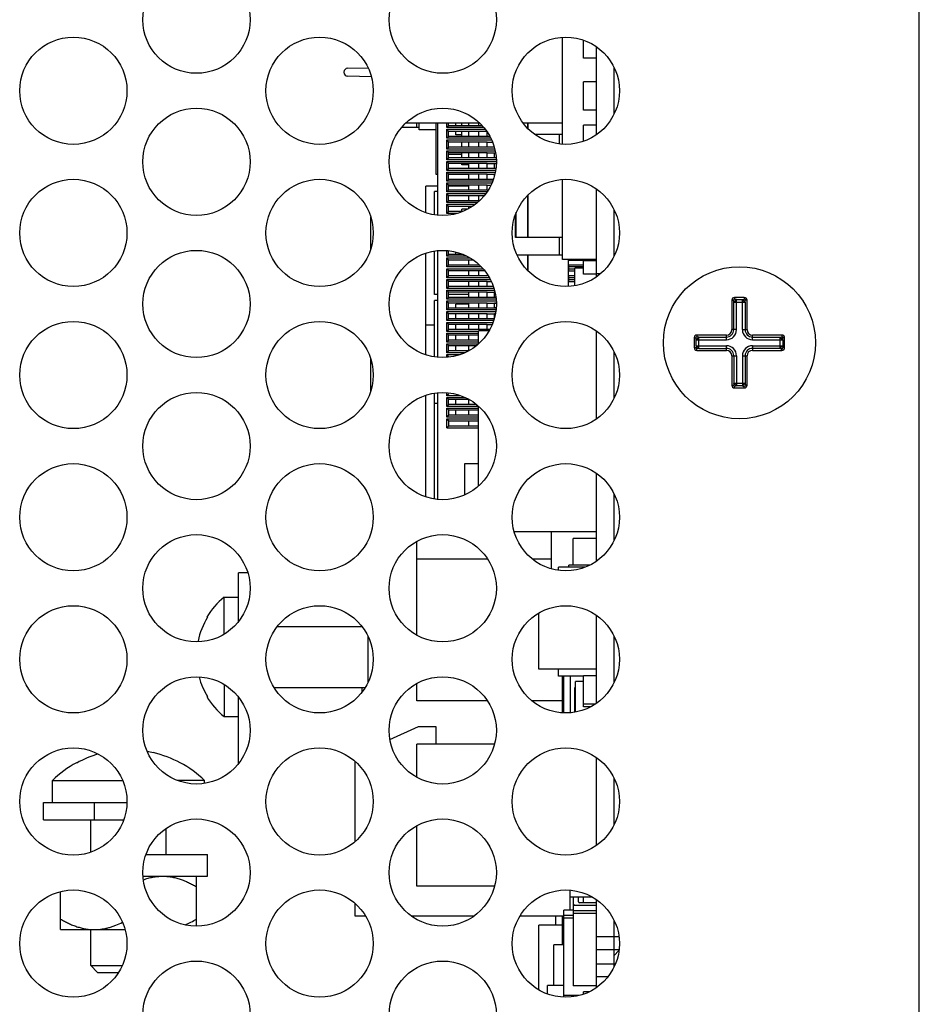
# Paper-space layout 'AV3_1' of a CAD drawing. Header units: inches. Extents: x 0 to 34, y -3.3 to 22.
# Tile 42 of 48: x 30.2 to 31.8, y 14.6 to 16.4. Entities that reach past the tile are written whole.
import ezdxf

# ---------------------------------------------------------------- set-up
doc = ezdxf.new("R2010")
doc.units = ezdxf.units.IN
doc.header["$LTSCALE"] = 1.87
doc.header["$MEASUREMENT"] = 0
doc.layers.get('0').update_dxf_attribs({"linetype": 'CONTINUOUS'})
for name, color, linetype in [('3_ALL_AXES', 7, 'CONTINUOUS'), ('5_ALL_CURVES', 7, 'CONTINUOUS'), ('7_ALL_FEATURES', 7, 'CONTINUOUS')]:
    doc.layers.add(name, color=color, linetype=linetype)

psp = doc.layouts.new('AV3_1')

# ---------------------------------------------------------------- linework, layer by layer
at = {"color": 7, "linetype": 'Continuous'}
for p, q in [((31.817, 13.3821), (31.817, 20.6599)), ((31.1621, 16.1793), (31.1621, 16.3753)), ((31.201, 16.3369), (31.201, 16.3699)), ((31.225, 16.3369), (31.201, 16.3369)), ((31.225, 16.2939), (31.201, 16.2939)), ((31.201, 16.2419), (31.201, 16.2939)), ((31.225, 16.2419), (31.201, 16.2419)), ((30.8995, 16.2097), (30.8671, 16.2097)), ((31.0106, 16.2179), (30.8746, 16.2179)), ((30.895, 16.2097), (30.895, 16.2179)), ((30.8995, 16.2057), (30.8995, 16.2179)), ((30.9305, 16.1237), (30.9305, 16.2179)), ((30.9337, 16.049), (30.9337, 16.2179)), ((30.95, 16.2098), (30.95, 16.2179)), ((30.9534, 16.2131), (30.95, 16.2098)), ((31.018, 16.2098), (30.95, 16.2098)), ((30.9534, 16.2131), (30.9534, 16.2179)), ((31.0151, 16.2131), (30.9534, 16.2131)), ((30.9665, 16.2131), (30.9665, 16.2179)), ((30.9776, 16.2131), (30.9776, 16.2179)), ((31.0085, 16.2179), (31.0085, 16.2131)), ((31.1621, 16.2179), (31.0901, 16.2179)), ((31.0989, 16.2077), (31.0989, 16.2179)), ((31.0994, 16.2072), (31.0994, 16.2179)), ((31.225, 16.2139), (31.201, 16.2139)), ((31.201, 16.1846), (31.201, 16.2139)), ((30.9305, 16.2057), (30.8995, 16.2057)), ((30.95, 16.2067), (31.0207, 16.2067)), ((30.95, 16.1901), (30.95, 16.2067)), ((30.9534, 16.2033), (30.95, 16.2067)), ((30.9534, 16.1935), (30.95, 16.1901)), ((31.0307, 16.1901), (30.95, 16.1901)), ((30.9534, 16.2033), (31.0229, 16.2033)), ((30.9534, 16.1935), (30.9534, 16.2033)), ((31.0243, 16.1935), (30.9534, 16.1935)), ((30.9665, 16.1963), (30.9665, 16.2033)), ((30.9776, 16.1963), (30.9665, 16.1963)), ((30.9776, 16.1935), (30.9776, 16.2033)), ((31.0085, 16.2033), (31.0085, 16.1935)), ((31.0243, 16.1935), (31.0243, 16.2013)), ((31.0243, 16.1941), (31.0288, 16.1941)), ((31.1621, 16.1968), (31.1122, 16.1968)), ((31.1567, 16.1797), (31.1567, 16.1968)), ((30.95, 16.187), (31.0323, 16.187)), ((30.95, 16.1704), (30.95, 16.187)), ((30.9534, 16.1836), (30.95, 16.187)), ((30.9534, 16.1738), (30.95, 16.1704)), ((30.9534, 16.1836), (31.0243, 16.1836)), ((30.9534, 16.1738), (30.9534, 16.1836)), ((31.0243, 16.1738), (30.9534, 16.1738)), ((30.9776, 16.1738), (30.9776, 16.1836)), ((31.0085, 16.1836), (31.0085, 16.1738)), ((31.0243, 16.1738), (31.0243, 16.1836)), ((31.0243, 16.183), (31.034, 16.183)), ((31.0243, 16.1744), (31.0369, 16.1744)), ((31.038, 16.1704), (30.95, 16.1704)), ((30.95, 16.1673), (31.0386, 16.1673)), ((30.95, 16.1507), (30.95, 16.1673)), ((30.9534, 16.1639), (30.95, 16.1673)), ((30.9534, 16.1541), (30.95, 16.1507)), ((30.9534, 16.1639), (31.0243, 16.1639)), ((30.9534, 16.1541), (30.9534, 16.1639)), ((30.9776, 16.1604), (30.9534, 16.1604)), ((31.0243, 16.1541), (30.9534, 16.1541)), ((30.9776, 16.1541), (30.9776, 16.1639)), ((31.0085, 16.1639), (31.0085, 16.1541)), ((31.0243, 16.1541), (31.0243, 16.1639)), ((31.0243, 16.1633), (31.0394, 16.1633)), ((31.0243, 16.1547), (31.0404, 16.1547)), ((31.0395, 16.163), (31.0375, 16.163)), ((31.0375, 16.1551), (31.0404, 16.1551)), ((31.0407, 16.1507), (30.95, 16.1507)), ((30.95, 16.1476), (31.041, 16.1476)), ((30.95, 16.1311), (30.95, 16.1476)), ((30.9534, 16.1443), (30.95, 16.1476)), ((30.9534, 16.1443), (31.0243, 16.1443)), ((30.9534, 16.1344), (30.9534, 16.1443)), ((30.9776, 16.1412), (30.9776, 16.1443)), ((30.9905, 16.1412), (30.9776, 16.1412)), ((31.0085, 16.1443), (31.0085, 16.1344)), ((31.0243, 16.1344), (31.0243, 16.1443)), ((31.0243, 16.1437), (31.0408, 16.1437)), ((31.0407, 16.1433), (31.0375, 16.1433)), ((30.9337, 16.1237), (30.9305, 16.1237)), ((30.9534, 16.1344), (30.95, 16.1311)), ((31.0395, 16.1311), (30.95, 16.1311)), ((30.95, 16.1279), (31.0389, 16.1279)), ((30.95, 16.1114), (30.95, 16.1279)), ((30.9534, 16.1246), (30.95, 16.1279)), ((31.0243, 16.1344), (30.9534, 16.1344)), ((30.9534, 16.1246), (31.0243, 16.1246)), ((30.9534, 16.1147), (30.9534, 16.1246)), ((30.9905, 16.1237), (30.9534, 16.1237)), ((31.0085, 16.1246), (31.0085, 16.1147)), ((31.0243, 16.135), (31.0401, 16.135)), ((31.0243, 16.1147), (31.0243, 16.1246)), ((31.0243, 16.124), (31.0381, 16.124)), ((31.0375, 16.1354), (31.0402, 16.1354)), ((30.9337, 16.1021), (30.9118, 16.1021)), ((30.9118, 16.0536), (30.9118, 16.1021)), ((30.9534, 16.1147), (30.95, 16.1114)), ((31.0342, 16.1114), (30.95, 16.1114)), ((30.95, 16.1082), (31.033, 16.1082)), ((30.95, 16.0917), (30.95, 16.1082)), ((30.9534, 16.1049), (30.95, 16.1082)), ((31.0243, 16.1147), (30.9534, 16.1147)), ((30.9534, 16.1049), (31.0243, 16.1049)), ((30.9534, 16.095), (30.9534, 16.1049)), ((30.9905, 16.1021), (30.9534, 16.1021)), ((31.0085, 16.1049), (31.0085, 16.095)), ((31.0243, 16.1153), (31.0356, 16.1153)), ((31.0243, 16.0956), (31.0243, 16.1049)), ((31.0243, 16.1043), (31.0311, 16.1043)), ((31.1621, 15.9678), (31.1621, 16.1144)), ((30.9337, 16.0922), (30.9276, 16.0922)), ((30.9276, 16.0498), (30.9276, 16.0922)), ((30.9534, 16.095), (30.95, 16.0917)), ((31.0238, 16.0917), (30.95, 16.0917)), ((30.95, 16.0885), (31.0217, 16.0885)), ((30.95, 16.072), (30.95, 16.0885)), ((30.9534, 16.0852), (30.95, 16.0885)), ((31.0243, 16.095), (30.9534, 16.095)), ((30.9534, 16.0852), (31.0191, 16.0852)), ((30.9534, 16.0754), (30.9534, 16.0852)), ((31.0085, 16.0852), (31.0085, 16.0754)), ((31.0989, 16.0078), (31.0989, 16.086)), ((31.0994, 16.0078), (31.0994, 16.0865)), ((30.9534, 16.0754), (30.95, 16.072)), ((31.0061, 16.072), (30.95, 16.072)), ((30.95, 16.0689), (31.0025, 16.0689)), ((30.95, 16.0523), (30.95, 16.0689)), ((30.9534, 16.0655), (30.95, 16.0689)), ((31.01, 16.0754), (30.9534, 16.0754)), ((30.9534, 16.0655), (30.9975, 16.0655)), ((30.9534, 16.0557), (30.9534, 16.0655)), ((30.8105, 15.9875), (30.8105, 16.0454)), ((30.9534, 16.0557), (30.95, 16.0523)), ((30.9695, 16.0523), (30.95, 16.0523)), ((30.9795, 16.0557), (30.9534, 16.0557)), ((30.989, 16.0603), (30.9776, 16.0603)), ((30.9776, 16.0557), (30.9776, 16.0603)), ((31.0763, 16.0078), (31.0763, 16.0504)), ((31.0776, 16.0078), (31.0776, 16.0543)), ((31.1621, 16.0078), (31.0763, 16.0078)), ((31.1567, 15.9763), (31.1567, 16.0078)), ((30.9118, 15.7928), (30.9118, 15.9793)), ((30.9276, 15.9032), (30.9276, 15.9831)), ((30.9337, 15.7882), (30.9337, 15.9838)), ((30.95, 15.9736), (30.95, 15.9839)), ((30.9534, 15.9769), (30.95, 15.9736)), ((30.987, 15.9736), (30.95, 15.9736)), ((30.9534, 15.9769), (30.9534, 15.9837)), ((30.9803, 15.9769), (30.9534, 15.9769)), ((30.9665, 15.9769), (30.9665, 15.9813)), ((31.0788, 15.9763), (31.1621, 15.9763)), ((31.0989, 15.9468), (31.0989, 15.9763)), ((31.0994, 15.9464), (31.0994, 15.9763)), ((30.95, 15.9704), (30.9929, 15.9704)), ((30.9534, 15.9671), (30.95, 15.9704)), ((30.95, 15.9539), (30.95, 15.9704)), ((30.9534, 15.9572), (30.95, 15.9539)), ((30.9534, 15.9671), (30.9979, 15.9671)), ((30.9534, 15.9572), (30.9534, 15.9671)), ((31.0103, 15.9572), (30.9534, 15.9572)), ((31.225, 15.9678), (31.1621, 15.9678)), ((31.1735, 15.9184), (31.1735, 15.9678)), ((31.1739, 15.9678), (31.1739, 15.9665)), ((31.1739, 15.9665), (31.2054, 15.9665)), ((31.1739, 15.9578), (31.201, 15.9578)), ((31.1739, 15.9468), (31.1739, 15.9578)), ((31.225, 15.9649), (31.201, 15.9649)), ((31.201, 15.9409), (31.201, 15.9649)), ((31.2054, 15.9649), (31.2054, 15.9678)), ((31.2211, 15.9678), (31.2211, 15.9649)), ((31.0137, 15.9539), (30.95, 15.9539)), ((30.95, 15.9507), (31.0164, 15.9507)), ((30.9534, 15.9474), (30.95, 15.9507)), ((30.95, 15.9342), (30.95, 15.9507)), ((30.9534, 15.9376), (30.95, 15.9342)), ((30.9534, 15.9474), (31.0193, 15.9474)), ((30.9534, 15.9376), (30.9534, 15.9474)), ((31.0243, 15.9376), (30.9534, 15.9376)), ((31.0085, 15.9474), (31.0085, 15.9376)), ((31.201, 15.9539), (31.1739, 15.9539)), ((31.1739, 15.9507), (31.185, 15.9507)), ((31.1739, 15.9468), (31.185, 15.9468)), ((31.1739, 15.9381), (31.185, 15.9381)), ((31.1739, 15.9271), (31.1739, 15.9381)), ((31.201, 15.9519), (31.185, 15.9519)), ((31.185, 15.9196), (31.185, 15.9519)), ((31.225, 15.9409), (31.201, 15.9409)), ((31.0283, 15.9342), (30.95, 15.9342)), ((30.95, 15.9311), (31.0298, 15.9311)), ((30.9534, 15.9277), (30.95, 15.9311)), ((30.95, 15.9145), (30.95, 15.9311)), ((30.9534, 15.9277), (31.0243, 15.9277)), ((30.9534, 15.9179), (30.9534, 15.9277)), ((31.0085, 15.9277), (31.0085, 15.9179)), ((31.0243, 15.9179), (31.0243, 15.9277)), ((31.0243, 15.9271), (31.0318, 15.9271)), ((31.185, 15.9342), (31.1739, 15.9342)), ((31.1739, 15.9311), (31.185, 15.9311)), ((31.1739, 15.9271), (31.185, 15.9271)), ((30.9337, 15.9032), (30.9276, 15.9032)), ((30.9534, 15.9179), (30.95, 15.9145)), ((31.0366, 15.9145), (30.95, 15.9145)), ((30.95, 15.9114), (31.0376, 15.9114)), ((30.9534, 15.908), (30.95, 15.9114)), ((30.95, 15.8948), (30.95, 15.9114)), ((31.0243, 15.9179), (30.9534, 15.9179)), ((30.9534, 15.908), (31.0243, 15.908)), ((30.9534, 15.8982), (30.9534, 15.908)), ((30.9905, 15.9032), (30.9534, 15.9032)), ((31.0085, 15.908), (31.0085, 15.8982)), ((31.0243, 15.9185), (31.0353, 15.9185)), ((31.0243, 15.8982), (31.0243, 15.908)), ((31.0243, 15.9074), (31.0384, 15.9074)), ((30.9337, 15.8922), (30.9276, 15.8922)), ((30.9276, 15.7889), (30.9276, 15.8922)), ((30.9534, 15.8982), (30.95, 15.8948)), ((31.0404, 15.8948), (30.95, 15.8948)), ((30.95, 15.8917), (31.0406, 15.8917)), ((30.9534, 15.8883), (30.95, 15.8917)), ((30.95, 15.8752), (30.95, 15.8917)), ((31.0243, 15.8982), (30.9534, 15.8982)), ((30.9534, 15.8883), (31.0243, 15.8883)), ((30.9534, 15.8785), (30.9534, 15.8883)), ((30.9905, 15.8857), (30.9665, 15.8857)), ((30.9665, 15.8785), (30.9665, 15.8857)), ((31.0085, 15.8883), (31.0085, 15.8785)), ((31.0243, 15.8988), (31.0401, 15.8988)), ((31.0243, 15.8785), (31.0243, 15.8883)), ((31.0243, 15.8878), (31.041, 15.8878)), ((31.0375, 15.8992), (31.04, 15.8992)), ((31.041, 15.8874), (31.0375, 15.8874)), ((31.473, 15.8929), (31.473, 15.8389)), ((31.496, 15.8979), (31.478, 15.8979)), ((31.501, 15.8389), (31.501, 15.8929)), ((30.9534, 15.8785), (30.95, 15.8752)), ((31.0402, 15.8752), (30.95, 15.8752)), ((30.95, 15.872), (31.0399, 15.872)), ((30.9534, 15.8687), (30.95, 15.872)), ((30.95, 15.8555), (30.95, 15.872)), ((31.0243, 15.8785), (30.9534, 15.8785)), ((30.9534, 15.8687), (31.0243, 15.8687)), ((30.9534, 15.8588), (30.9534, 15.8687)), ((30.9665, 15.8588), (30.9665, 15.8687)), ((31.0085, 15.8687), (31.0085, 15.8588)), ((31.0243, 15.8791), (31.0405, 15.8791)), ((31.0243, 15.8588), (31.0243, 15.8687)), ((31.0243, 15.8681), (31.0391, 15.8681)), ((31.0375, 15.8795), (31.0405, 15.8795)), ((31.039, 15.8677), (31.0375, 15.8677)), ((30.9276, 15.8469), (30.9118, 15.8469)), ((30.9534, 15.8588), (30.95, 15.8555)), ((31.0359, 15.8555), (30.95, 15.8555)), ((30.95, 15.8523), (31.0349, 15.8523)), ((30.9534, 15.849), (30.95, 15.8523)), ((30.95, 15.8358), (30.95, 15.8523)), ((31.0243, 15.8588), (30.9534, 15.8588)), ((30.9534, 15.849), (31.0243, 15.849)), ((30.9534, 15.8391), (30.9534, 15.849)), ((30.9665, 15.8391), (30.9665, 15.849)), ((31.0085, 15.849), (31.0085, 15.8391)), ((31.0243, 15.8594), (31.0373, 15.8594)), ((31.0243, 15.8391), (31.0243, 15.849)), ((31.0243, 15.8484), (31.0335, 15.8484)), ((30.9534, 15.8391), (30.95, 15.8358)), ((31.0085, 15.8358), (30.95, 15.8358)), ((30.95, 15.8326), (31.0085, 15.8326)), ((30.9534, 15.8293), (30.95, 15.8326)), ((30.95, 15.8161), (30.95, 15.8326)), ((31.0243, 15.8391), (30.9534, 15.8391)), ((30.9534, 15.8293), (31.0085, 15.8293)), ((30.9534, 15.8194), (30.9534, 15.8293)), ((30.9665, 15.8194), (30.9665, 15.8293)), ((31.0279, 15.837), (31.0085, 15.837)), ((31.0085, 15.8132), (31.0085, 15.837)), ((31.0243, 15.8397), (31.0292, 15.8397)), ((31.463, 15.8289), (31.409, 15.8289)), ((31.565, 15.8289), (31.511, 15.8289)), ((30.9534, 15.8194), (30.95, 15.8161)), ((31.0085, 15.8161), (30.95, 15.8161)), ((30.95, 15.813), (31.0082, 15.813)), ((30.9534, 15.8096), (30.95, 15.813)), ((30.95, 15.7964), (30.95, 15.813)), ((31.0085, 15.8194), (30.9534, 15.8194)), ((31.404, 15.8239), (31.404, 15.8059)), ((31.57, 15.8059), (31.57, 15.8239)), ((30.9534, 15.7998), (30.95, 15.7964)), ((30.9829, 15.7964), (30.95, 15.7964)), ((30.95, 15.7933), (30.9748, 15.7933)), ((30.9534, 15.7899), (30.95, 15.7933)), ((30.95, 15.7881), (30.95, 15.7933)), ((30.9534, 15.8096), (31.0044, 15.8096)), ((30.9534, 15.7998), (30.9534, 15.8096)), ((30.9897, 15.7998), (30.9534, 15.7998)), ((30.9665, 15.7998), (30.9665, 15.8096)), ((31.409, 15.8009), (31.463, 15.8009)), ((31.511, 15.8009), (31.565, 15.8009)), ((30.8105, 15.7266), (30.8105, 15.7846)), ((31.473, 15.7909), (31.473, 15.7369)), ((31.501, 15.7369), (31.501, 15.7909)), ((30.9276, 15.5281), (30.9276, 15.7223)), ((30.9337, 15.5273), (30.9337, 15.723)), ((30.95, 15.7177), (30.95, 15.7231)), ((30.9534, 15.721), (30.95, 15.7177)), ((31.478, 15.7319), (31.496, 15.7319)), ((30.9118, 15.5319), (30.9118, 15.7184)), ((30.9337, 15.7032), (30.9276, 15.7032)), ((30.9755, 15.7177), (30.95, 15.7177)), ((30.95, 15.7145), (30.9834, 15.7145)), ((30.9534, 15.7112), (30.95, 15.7145)), ((30.95, 15.698), (30.95, 15.7145)), ((30.9534, 15.7112), (30.9901, 15.7112)), ((30.9534, 15.7013), (30.9534, 15.7112)), ((30.9665, 15.7013), (30.9665, 15.7112)), ((30.9534, 15.7013), (30.95, 15.698)), ((31.0085, 15.698), (30.95, 15.698)), ((30.95, 15.6948), (31.0085, 15.6948)), ((30.95, 15.6948), (30.9534, 15.6915)), ((30.95, 15.6783), (30.95, 15.6948)), ((31.0046, 15.7013), (30.9534, 15.7013)), ((30.9534, 15.6915), (31.0085, 15.6915)), ((30.9534, 15.6915), (30.9534, 15.6817)), ((30.9665, 15.6817), (30.9665, 15.6915)), ((31.0085, 15.5524), (31.0085, 15.698)), ((30.9534, 15.6817), (30.95, 15.6783)), ((31.0085, 15.6783), (30.95, 15.6783)), ((30.95, 15.6752), (31.0085, 15.6752)), ((30.95, 15.6752), (30.9534, 15.6718)), ((30.95, 15.6586), (30.95, 15.6752)), ((31.0085, 15.6817), (30.9534, 15.6817)), ((30.9534, 15.6718), (31.0085, 15.6718)), ((30.9534, 15.6718), (30.9534, 15.662)), ((30.9534, 15.662), (30.95, 15.6586)), ((30.95, 15.6586), (31.0085, 15.6586)), ((31.0085, 15.662), (30.9534, 15.662)), ((30.9829, 15.5931), (31.0085, 15.5931)), ((30.9829, 15.5356), (30.9829, 15.5931)), ((31.225, 15.4679), (31.0739, 15.4679)), ((31.1424, 15.3999), (31.1424, 15.4679)), ((30.895, 15.2783), (30.895, 15.4503)), ((31.225, 15.4554), (31.1817, 15.4554)), ((31.1817, 15.4066), (31.1817, 15.4554)), ((31.0249, 15.4179), (30.895, 15.4179)), ((31.1424, 15.4179), (31.1072, 15.4179)), ((31.2033, 15.4029), (31.155, 15.4029)), ((31.155, 15.3973), (31.155, 15.4029)), ((31.2118, 15.4066), (31.1739, 15.4066)), ((31.1739, 15.4029), (31.1739, 15.4066)), ((30.5415, 15.3479), (30.568, 15.3479)), ((30.5415, 15.2802), (30.5415, 15.3479)), ((30.5095, 15.3111), (30.5111, 15.3111)), ((31.1187, 15.2159), (31.1187, 15.3187)), ((30.6391, 15.2944), (30.7942, 15.2944)), ((30.805, 15.2767), (30.805, 15.1911)), ((31.225, 15.2159), (31.1187, 15.2159)), ((31.155, 15.2029), (31.155, 15.2159)), ((31.201, 15.2029), (31.155, 15.2029)), ((31.1621, 15.1359), (31.1621, 15.2029)), ((31.165, 15.1357), (31.165, 15.2029)), ((31.177, 15.136), (31.177, 15.2029)), ((31.225, 15.2039), (31.201, 15.2039)), ((31.201, 15.1469), (31.201, 15.2039)), ((30.5415, 15.1876), (30.5415, 15.1289)), ((30.633, 15.1824), (30.8003, 15.1824)), ((30.795, 15.1745), (30.795, 15.1824)), ((30.895, 15.1579), (30.895, 15.1895)), ((31.186, 15.1819), (31.185, 15.1819)), ((31.185, 15.1371), (31.185, 15.1819)), ((31.201, 15.1929), (31.186, 15.1929)), ((31.186, 15.1373), (31.186, 15.1929)), ((30.5111, 15.1656), (30.5095, 15.1656)), ((31.0243, 15.1579), (30.895, 15.1579)), ((31.1621, 15.1579), (31.1063, 15.1579)), ((31.2224, 15.1519), (31.201, 15.1519)), ((31.214, 15.1469), (31.201, 15.1469)), ((30.5415, 15.1289), (30.568, 15.1289)), ((30.8458, 15.0868), (30.8983, 15.1109)), ((30.8983, 15.1109), (30.9298, 15.1109)), ((30.9298, 15.1109), (30.9298, 15.0779)), ((31.0376, 15.0779), (30.895, 15.0779)), ((30.895, 15.0174), (30.895, 15.0779)), ((30.7821, 14.8998), (30.7821, 15.0462)), ((30.21, 14.9714), (30.3632, 14.9714)), ((30.21, 14.9394), (30.21, 14.9714)), ((30.3038, 14.9394), (30.3038, 14.9714)), ((30.895, 14.8179), (30.895, 14.9286)), ((31.0377, 14.8179), (30.895, 14.8179)), ((30.241, 14.7379), (30.241, 14.8075)), ((30.491, 14.7442), (30.491, 14.8165)), ((31.1758, 14.8101), (31.1758, 14.7737)), ((30.7821, 14.7624), (30.7821, 14.7854)), ((31.1758, 14.7979), (31.2167, 14.7979)), ((31.1817, 14.7979), (31.1817, 14.6347)), ((31.225, 14.7824), (31.1817, 14.7824)), ((31.1916, 14.789), (31.1916, 14.7979)), ((31.225, 14.787), (31.1935, 14.787)), ((31.201, 14.787), (31.201, 14.7979)), ((30.8012, 14.7624), (30.7821, 14.7624)), ((30.9993, 14.7624), (30.8859, 14.7624)), ((31.165, 14.7624), (31.084, 14.7624)), ((31.1502, 14.746), (31.1502, 14.7624)), ((31.1621, 14.7102), (31.1621, 14.7624)), ((31.1817, 14.7737), (31.165, 14.7737)), ((31.165, 14.614), (31.165, 14.7737)), ((31.1817, 14.7637), (31.165, 14.7637)), ((31.225, 14.7724), (31.1817, 14.7724)), ((31.225, 14.7674), (31.1817, 14.7674)), ((31.1621, 14.746), (31.1187, 14.746)), ((31.1187, 14.6274), (31.1187, 14.746)), ((31.1817, 14.7587), (31.165, 14.7587)), ((30.241, 14.7379), (30.3598, 14.7379)), ((31.165, 14.7102), (31.1463, 14.7102)), ((31.1463, 14.6354), (31.1463, 14.7102)), ((31.165, 14.6354), (31.135, 14.6354)), ((31.135, 14.6198), (31.135, 14.6354)), ((31.225, 14.6347), (31.1817, 14.6347)), ((31.2114, 14.6239), (31.201, 14.6239)), ((31.201, 14.6195), (31.201, 14.6239)), ((31.1931, 14.617), (31.165, 14.617)), ((31.1817, 14.6147), (31.1817, 14.617))]:
    psp.add_line(p, q, dxfattribs=at)
at = {"color": 9, "linetype": 'Continuous'}
for p, q in [((31.473, 15.8929), (31.4761, 15.8929)), ((31.4767, 15.8893), (31.4974, 15.8893)), ((31.4767, 15.8389), (31.4767, 15.8893)), ((31.478, 15.8979), (31.478, 15.8948)), ((31.4816, 15.8942), (31.4925, 15.8942)), ((31.4816, 15.8389), (31.4816, 15.8942)), ((31.4925, 15.8389), (31.4925, 15.8942)), ((31.496, 15.8979), (31.496, 15.8948)), ((31.4974, 15.8893), (31.4974, 15.8389)), ((31.501, 15.8929), (31.4979, 15.8929)), ((31.409, 15.8289), (31.409, 15.8258)), ((31.463, 15.8203), (31.463, 15.8289)), ((31.4816, 15.8389), (31.473, 15.8389)), ((31.4925, 15.8389), (31.501, 15.8389)), ((31.511, 15.8203), (31.511, 15.8289)), ((31.565, 15.8289), (31.565, 15.8258)), ((31.404, 15.8239), (31.4071, 15.8239)), ((31.4077, 15.8203), (31.463, 15.8203)), ((31.4077, 15.8094), (31.4077, 15.8203)), ((31.4126, 15.8252), (31.463, 15.8252)), ((31.4126, 15.8045), (31.4126, 15.8252)), ((31.511, 15.8252), (31.5615, 15.8252)), ((31.511, 15.8203), (31.5664, 15.8203)), ((31.5615, 15.8045), (31.5615, 15.8252)), ((31.5664, 15.8203), (31.5664, 15.8094)), ((31.57, 15.8239), (31.5669, 15.8239)), ((31.404, 15.8059), (31.4071, 15.8059)), ((31.4077, 15.8094), (31.463, 15.8094)), ((31.409, 15.8009), (31.409, 15.804)), ((31.4126, 15.8045), (31.463, 15.8045)), ((31.463, 15.8009), (31.463, 15.8094)), ((31.511, 15.8094), (31.5664, 15.8094)), ((31.511, 15.8094), (31.511, 15.8009)), ((31.5615, 15.8045), (31.511, 15.8045)), ((31.565, 15.8009), (31.565, 15.804)), ((31.57, 15.8059), (31.5669, 15.8059)), ((31.473, 15.7909), (31.4816, 15.7909)), ((31.4767, 15.7909), (31.4767, 15.7404)), ((31.4816, 15.7909), (31.4816, 15.7355)), ((31.4925, 15.7909), (31.501, 15.7909)), ((31.4925, 15.7909), (31.4925, 15.7355)), ((31.4974, 15.7909), (31.4974, 15.7404)), ((31.4767, 15.7404), (31.4974, 15.7404)), ((31.473, 15.7369), (31.4761, 15.7369)), ((31.478, 15.7319), (31.478, 15.735)), ((31.4925, 15.7355), (31.4816, 15.7355)), ((31.496, 15.7319), (31.496, 15.735)), ((31.501, 15.7369), (31.4979, 15.7369))]:
    psp.add_line(p, q, dxfattribs=at)
at = {"color": 3, "linetype": 'Continuous'}
psp.add_line((30.21, 14.9394), (30.3572, 14.9394), dxfattribs=at)
at = {"color": 7, "linetype": 'Continuous'}
psp.add_circle((31.487, 15.8149), 0.1395, dxfattribs=at)
for centre, radius, start, end in [((31.478, 15.8929), 0.005, 90, 180), ((31.496, 15.8929), 0.005, 0, 90), ((31.409, 15.8239), 0.005, 90, 180), ((31.463, 15.8389), 0.01, 270, 360), ((31.511, 15.8389), 0.01, 180, 270), ((31.565, 15.8239), 0.005, 0, 90), ((31.409, 15.8059), 0.005, 180, 270), ((31.463, 15.7909), 0.01, 0, 90), ((31.511, 15.7909), 0.01, 90, 180), ((31.565, 15.8059), 0.005, 270, 360), ((31.478, 15.7369), 0.005, 180, 270), ((31.496, 15.7369), 0.005, 270, 360), ((30.63, 15.2384), 0.1408, 128.9502, 148.8475), ((30.63, 15.2384), 0.1394, 148.5482, 168.0156), ((30.63, 15.2384), 0.1394, 195.3168, 211.4518), ((30.63, 15.2384), 0.1408, 211.1525, 231.0498), ((31.1935, 14.789), 0.0118, 180, 214.1201), ((31.1935, 14.789), 0.00197, 180, 270)]:
    psp.add_arc(centre, radius, start, end, dxfattribs=at)
at = {"color": 9, "linetype": 'Continuous'}
for centre, radius, start, end in [((31.478, 15.8929), 0.0019, 90, 180), ((31.496, 15.8929), 0.0019, 0, 90), ((31.463, 15.8389), 0.0186, 270, 360), ((31.463, 15.8389), 0.0136, 270, 360), ((31.511, 15.8389), 0.0186, 180, 270), ((31.511, 15.8389), 0.0136, 180, 270), ((31.409, 15.8239), 0.0019, 90, 180), ((31.565, 15.8239), 0.0019, 0, 90), ((31.409, 15.8059), 0.0019, 180, 270), ((31.463, 15.7909), 0.0186, 0, 90), ((31.463, 15.7909), 0.0136, 0, 90), ((31.511, 15.7909), 0.0186, 90, 180), ((31.511, 15.7909), 0.0136, 90, 180), ((31.565, 15.8059), 0.0019, 270, 360), ((31.478, 15.7369), 0.0019, 180, 270), ((31.496, 15.7369), 0.0019, 270, 360)]:
    psp.add_arc(centre, radius, start, end, dxfattribs=at)
for points, knots in [([(31.4767, 15.8893), (31.4767, 15.8895), (31.4766, 15.8899), (31.4766, 15.8906), (31.4766, 15.8912), (31.4765, 15.8916), (31.4765, 15.892), (31.4764, 15.8922), (31.4764, 15.8924), (31.4763, 15.8925), (31.4763, 15.8927), (31.4763, 15.8927), (31.4762, 15.8928), (31.4762, 15.8928), (31.4762, 15.8928), (31.4762, 15.8929), (31.4762, 15.8929), (31.4761, 15.8929)], [0, 0, 0, 0, 0.178503, 0.353451, 0.518806, 0.668524, 0.735643, 0.796609, 0.850698, 0.897214, 0.935518, 0.951434, 0.965139, 0.976642, 0.986038, 0.993607, 1, 1, 1, 1]), ([(31.4767, 15.8893), (31.4767, 15.8893), (31.4767, 15.8893), (31.4768, 15.8894), (31.4769, 15.8894), (31.477, 15.8895), (31.4771, 15.8896), (31.4773, 15.8898), (31.4776, 15.89), (31.478, 15.8903), (31.4784, 15.8907), (31.4789, 15.8911), (31.4793, 15.8916), (31.4798, 15.892), (31.4802, 15.8925), (31.4806, 15.8929), (31.4809, 15.8933), (31.4812, 15.8936), (31.4813, 15.8938), (31.4814, 15.8939), (31.4815, 15.894), (31.4816, 15.8941), (31.4816, 15.8942), (31.4816, 15.8942), (31.4816, 15.8942)], [0, 0, 0, 0, 0.008362, 0.02041, 0.03614, 0.055513, 0.078451, 0.104775, 0.166718, 0.239494, 0.320932, 0.408749, 0.499861, 0.590892, 0.678611, 0.760098, 0.833181, 0.895703, 0.922277, 0.945343, 0.964676, 0.980212, 0.991953, 1, 1, 1, 1]), ([(31.4816, 15.8942), (31.4814, 15.8942), (31.481, 15.8943), (31.4803, 15.8943), (31.4797, 15.8943), (31.4793, 15.8944), (31.4789, 15.8944), (31.4787, 15.8945), (31.4785, 15.8945), (31.4784, 15.8946), (31.4782, 15.8946), (31.4782, 15.8946), (31.4781, 15.8947), (31.4781, 15.8947), (31.4781, 15.8947), (31.478, 15.8947), (31.478, 15.8947), (31.478, 15.8948)], [0, 0, 0, 0, 0.178553, 0.353499, 0.518826, 0.668508, 0.735611, 0.796565, 0.850647, 0.897161, 0.935472, 0.951394, 0.965107, 0.976619, 0.986026, 0.993603, 1, 1, 1, 1]), ([(31.4925, 15.8942), (31.4927, 15.8942), (31.4931, 15.8943), (31.4938, 15.8943), (31.4943, 15.8943), (31.4948, 15.8944), (31.4951, 15.8944), (31.4954, 15.8945), (31.4956, 15.8945), (31.4957, 15.8946), (31.4958, 15.8946), (31.4959, 15.8946), (31.496, 15.8947), (31.496, 15.8947), (31.496, 15.8947), (31.496, 15.8947), (31.496, 15.8947), (31.496, 15.8948)], [0, 0, 0, 0, 0.178503, 0.353451, 0.518806, 0.668524, 0.735643, 0.796609, 0.850698, 0.897214, 0.935518, 0.951434, 0.965139, 0.976642, 0.986038, 0.993607, 1, 1, 1, 1]), ([(31.4925, 15.8942), (31.4925, 15.8942), (31.4925, 15.8942), (31.4925, 15.8941), (31.4926, 15.894), (31.4927, 15.8939), (31.4928, 15.8938), (31.4929, 15.8936), (31.4932, 15.8933), (31.4935, 15.8929), (31.4939, 15.8925), (31.4943, 15.892), (31.4948, 15.8916), (31.4952, 15.8911), (31.4956, 15.8907), (31.4961, 15.8903), (31.4965, 15.89), (31.4967, 15.8897), (31.497, 15.8896), (31.4971, 15.8895), (31.4972, 15.8894), (31.4973, 15.8893), (31.4974, 15.8893), (31.4974, 15.8893), (31.4974, 15.8893)], [0, 0, 0, 0, 0.008362, 0.02041, 0.03614, 0.055513, 0.078451, 0.104775, 0.166718, 0.239494, 0.320932, 0.408749, 0.499861, 0.590892, 0.678611, 0.760098, 0.833181, 0.895703, 0.922277, 0.945343, 0.964676, 0.980212, 0.991953, 1, 1, 1, 1]), ([(31.4974, 15.8893), (31.4974, 15.8895), (31.4974, 15.8899), (31.4975, 15.8906), (31.4975, 15.8912), (31.4976, 15.8916), (31.4976, 15.892), (31.4977, 15.8922), (31.4977, 15.8924), (31.4978, 15.8925), (31.4978, 15.8927), (31.4978, 15.8927), (31.4978, 15.8928), (31.4979, 15.8928), (31.4979, 15.8928), (31.4979, 15.8929), (31.4979, 15.8929), (31.4979, 15.8929)], [0, 0, 0, 0, 0.178553, 0.353499, 0.518826, 0.668508, 0.735611, 0.796565, 0.850647, 0.897161, 0.935472, 0.951394, 0.965107, 0.976619, 0.986026, 0.993603, 1, 1, 1, 1]), ([(31.4077, 15.8203), (31.4077, 15.8205), (31.4076, 15.8209), (31.4076, 15.8216), (31.4076, 15.8222), (31.4075, 15.8226), (31.4075, 15.823), (31.4074, 15.8232), (31.4074, 15.8234), (31.4073, 15.8235), (31.4073, 15.8237), (31.4073, 15.8237), (31.4072, 15.8238), (31.4072, 15.8238), (31.4072, 15.8238), (31.4072, 15.8239), (31.4072, 15.8239), (31.4071, 15.8239)], [0, 0, 0, 0, 0.178503, 0.353451, 0.518806, 0.668524, 0.735643, 0.796609, 0.850698, 0.897214, 0.935518, 0.951434, 0.965139, 0.976642, 0.986038, 0.993607, 1, 1, 1, 1]), ([(31.4077, 15.8203), (31.4077, 15.8203), (31.4077, 15.8203), (31.4078, 15.8204), (31.4079, 15.8204), (31.408, 15.8205), (31.4081, 15.8206), (31.4083, 15.8208), (31.4086, 15.821), (31.409, 15.8213), (31.4094, 15.8217), (31.4099, 15.8221), (31.4103, 15.8226), (31.4108, 15.823), (31.4112, 15.8235), (31.4116, 15.8239), (31.4119, 15.8243), (31.4122, 15.8246), (31.4123, 15.8248), (31.4124, 15.8249), (31.4125, 15.825), (31.4126, 15.8251), (31.4126, 15.8252), (31.4126, 15.8252), (31.4126, 15.8252)], [0, 0, 0, 0, 0.008362, 0.02041, 0.03614, 0.055513, 0.078451, 0.104775, 0.166718, 0.239494, 0.320932, 0.408749, 0.499861, 0.590892, 0.678611, 0.760098, 0.833181, 0.895703, 0.922277, 0.945343, 0.964676, 0.980212, 0.991953, 1, 1, 1, 1]), ([(31.4126, 15.8252), (31.4124, 15.8252), (31.412, 15.8253), (31.4113, 15.8253), (31.4107, 15.8253), (31.4103, 15.8254), (31.4099, 15.8254), (31.4097, 15.8255), (31.4095, 15.8255), (31.4094, 15.8256), (31.4092, 15.8256), (31.4092, 15.8256), (31.4091, 15.8257), (31.4091, 15.8257), (31.4091, 15.8257), (31.409, 15.8257), (31.409, 15.8257), (31.409, 15.8258)], [0, 0, 0, 0, 0.178553, 0.353499, 0.518826, 0.668508, 0.735611, 0.796565, 0.850647, 0.897161, 0.935472, 0.951394, 0.965107, 0.976619, 0.986026, 0.993603, 1, 1, 1, 1]), ([(31.5615, 15.8252), (31.5617, 15.8252), (31.5621, 15.8253), (31.5628, 15.8253), (31.5633, 15.8253), (31.5638, 15.8254), (31.5641, 15.8254), (31.5644, 15.8255), (31.5646, 15.8255), (31.5647, 15.8256), (31.5648, 15.8256), (31.5649, 15.8256), (31.565, 15.8257), (31.565, 15.8257), (31.565, 15.8257), (31.565, 15.8257), (31.565, 15.8257), (31.565, 15.8258)], [0, 0, 0, 0, 0.178503, 0.353451, 0.518806, 0.668524, 0.735643, 0.796609, 0.850698, 0.897214, 0.935518, 0.951434, 0.965139, 0.976642, 0.986038, 0.993607, 1, 1, 1, 1]), ([(31.5615, 15.8252), (31.5615, 15.8252), (31.5615, 15.8252), (31.5615, 15.8251), (31.5616, 15.825), (31.5617, 15.8249), (31.5618, 15.8248), (31.5619, 15.8246), (31.5622, 15.8243), (31.5625, 15.8239), (31.5629, 15.8235), (31.5633, 15.823), (31.5638, 15.8226), (31.5642, 15.8221), (31.5646, 15.8217), (31.5651, 15.8213), (31.5655, 15.821), (31.5657, 15.8207), (31.566, 15.8206), (31.5661, 15.8205), (31.5662, 15.8204), (31.5663, 15.8203), (31.5664, 15.8203), (31.5664, 15.8203), (31.5664, 15.8203)], [0, 0, 0, 0, 0.008362, 0.02041, 0.03614, 0.055513, 0.078451, 0.104775, 0.166718, 0.239494, 0.320932, 0.408749, 0.499861, 0.590892, 0.678611, 0.760098, 0.833181, 0.895703, 0.922277, 0.945343, 0.964676, 0.980212, 0.991953, 1, 1, 1, 1]), ([(31.5664, 15.8203), (31.5664, 15.8205), (31.5664, 15.8209), (31.5665, 15.8216), (31.5665, 15.8222), (31.5666, 15.8226), (31.5666, 15.823), (31.5667, 15.8232), (31.5667, 15.8234), (31.5668, 15.8235), (31.5668, 15.8237), (31.5668, 15.8237), (31.5668, 15.8238), (31.5669, 15.8238), (31.5669, 15.8238), (31.5669, 15.8239), (31.5669, 15.8239), (31.5669, 15.8239)], [0, 0, 0, 0, 0.178553, 0.353499, 0.518826, 0.668508, 0.735611, 0.796565, 0.850647, 0.897161, 0.935472, 0.951394, 0.965107, 0.976619, 0.986026, 0.993603, 1, 1, 1, 1]), ([(31.4077, 15.8094), (31.4077, 15.8092), (31.4076, 15.8088), (31.4076, 15.8081), (31.4076, 15.8076), (31.4075, 15.8071), (31.4075, 15.8068), (31.4074, 15.8065), (31.4074, 15.8063), (31.4073, 15.8062), (31.4073, 15.8061), (31.4073, 15.806), (31.4072, 15.8059), (31.4072, 15.8059), (31.4072, 15.8059), (31.4072, 15.8059), (31.4072, 15.8059), (31.4071, 15.8059)], [0, 0, 0, 0, 0.178503, 0.353451, 0.518806, 0.668524, 0.735643, 0.796609, 0.850698, 0.897214, 0.935518, 0.951434, 0.965139, 0.976642, 0.986038, 0.993607, 1, 1, 1, 1]), ([(31.4126, 15.8045), (31.4126, 15.8045), (31.4126, 15.8045), (31.4126, 15.8046), (31.4125, 15.8047), (31.4124, 15.8048), (31.4123, 15.8049), (31.4122, 15.8051), (31.4119, 15.8054), (31.4116, 15.8058), (31.4112, 15.8063), (31.4108, 15.8067), (31.4103, 15.8071), (31.4099, 15.8076), (31.4094, 15.808), (31.409, 15.8084), (31.4086, 15.8087), (31.4083, 15.809), (31.4081, 15.8091), (31.408, 15.8092), (31.4079, 15.8093), (31.4078, 15.8094), (31.4077, 15.8094), (31.4077, 15.8094), (31.4077, 15.8094)], [0, 0, 0, 0, 0.008047, 0.019788, 0.035324, 0.054657, 0.077723, 0.104297, 0.166819, 0.239902, 0.321389, 0.409108, 0.500139, 0.591251, 0.679068, 0.760506, 0.833282, 0.895225, 0.921549, 0.944487, 0.96386, 0.97959, 0.991638, 1, 1, 1, 1]), ([(31.4126, 15.8045), (31.4124, 15.8045), (31.412, 15.8045), (31.4113, 15.8044), (31.4107, 15.8044), (31.4103, 15.8043), (31.4099, 15.8043), (31.4097, 15.8042), (31.4095, 15.8042), (31.4094, 15.8041), (31.4092, 15.8041), (31.4092, 15.8041), (31.4091, 15.8041), (31.4091, 15.804), (31.4091, 15.804), (31.409, 15.804), (31.409, 15.804), (31.409, 15.804)], [0, 0, 0, 0, 0.178553, 0.353499, 0.518826, 0.668508, 0.735611, 0.796565, 0.850647, 0.897161, 0.935472, 0.951394, 0.965107, 0.976619, 0.986026, 0.993603, 1, 1, 1, 1]), ([(31.5664, 15.8094), (31.5664, 15.8094), (31.5664, 15.8094), (31.5663, 15.8094), (31.5662, 15.8093), (31.5661, 15.8092), (31.566, 15.8091), (31.5657, 15.809), (31.5655, 15.8087), (31.5651, 15.8084), (31.5646, 15.808), (31.5642, 15.8076), (31.5638, 15.8071), (31.5633, 15.8067), (31.5629, 15.8063), (31.5625, 15.8058), (31.5622, 15.8054), (31.5619, 15.8051), (31.5618, 15.8049), (31.5617, 15.8048), (31.5616, 15.8047), (31.5615, 15.8046), (31.5615, 15.8045), (31.5615, 15.8045), (31.5615, 15.8045)], [0, 0, 0, 0, 0.008362, 0.02041, 0.03614, 0.055513, 0.078451, 0.104775, 0.166718, 0.239494, 0.320932, 0.408749, 0.499861, 0.590892, 0.678611, 0.760098, 0.833181, 0.895703, 0.922277, 0.945343, 0.964676, 0.980212, 0.991953, 1, 1, 1, 1]), ([(31.5615, 15.8045), (31.5617, 15.8045), (31.5621, 15.8045), (31.5628, 15.8044), (31.5633, 15.8044), (31.5638, 15.8043), (31.5641, 15.8043), (31.5644, 15.8042), (31.5646, 15.8042), (31.5647, 15.8041), (31.5648, 15.8041), (31.5649, 15.8041), (31.565, 15.8041), (31.565, 15.804), (31.565, 15.804), (31.565, 15.804), (31.565, 15.804), (31.565, 15.804)], [0, 0, 0, 0, 0.178553, 0.353499, 0.518826, 0.668508, 0.735611, 0.796565, 0.850647, 0.897161, 0.935472, 0.951394, 0.965107, 0.976619, 0.986026, 0.993603, 1, 1, 1, 1]), ([(31.5664, 15.8094), (31.5664, 15.8092), (31.5664, 15.8088), (31.5665, 15.8081), (31.5665, 15.8076), (31.5666, 15.8071), (31.5666, 15.8068), (31.5667, 15.8065), (31.5667, 15.8063), (31.5668, 15.8062), (31.5668, 15.8061), (31.5668, 15.806), (31.5668, 15.8059), (31.5669, 15.8059), (31.5669, 15.8059), (31.5669, 15.8059), (31.5669, 15.8059), (31.5669, 15.8059)], [0, 0, 0, 0, 0.178503, 0.353451, 0.518806, 0.668524, 0.735643, 0.796609, 0.850698, 0.897214, 0.935518, 0.951434, 0.965139, 0.976642, 0.986038, 0.993607, 1, 1, 1, 1]), ([(31.4767, 15.7404), (31.4767, 15.7402), (31.4766, 15.7398), (31.4766, 15.7391), (31.4766, 15.7385), (31.4765, 15.7381), (31.4765, 15.7378), (31.4764, 15.7375), (31.4764, 15.7373), (31.4763, 15.7372), (31.4763, 15.7371), (31.4763, 15.737), (31.4762, 15.7369), (31.4762, 15.7369), (31.4762, 15.7369), (31.4762, 15.7369), (31.4762, 15.7369), (31.4761, 15.7369)], [0, 0, 0, 0, 0.178553, 0.353499, 0.518826, 0.668508, 0.735611, 0.796565, 0.850647, 0.897161, 0.935472, 0.951394, 0.965107, 0.976619, 0.986026, 0.993603, 1, 1, 1, 1]), ([(31.4816, 15.7355), (31.4816, 15.7355), (31.4816, 15.7355), (31.4815, 15.7356), (31.4815, 15.7357), (31.4814, 15.7358), (31.4813, 15.7359), (31.4811, 15.7361), (31.4809, 15.7364), (31.4806, 15.7368), (31.4802, 15.7373), (31.4798, 15.7377), (31.4793, 15.7381), (31.4789, 15.7386), (31.4784, 15.739), (31.478, 15.7394), (31.4776, 15.7397), (31.4773, 15.74), (31.4771, 15.7401), (31.477, 15.7402), (31.4769, 15.7403), (31.4768, 15.7404), (31.4767, 15.7404), (31.4767, 15.7404), (31.4767, 15.7404)], [0, 0, 0, 0, 0.008362, 0.02041, 0.03614, 0.055513, 0.078451, 0.104775, 0.166718, 0.239494, 0.320932, 0.408749, 0.499861, 0.590892, 0.678611, 0.760098, 0.833181, 0.895703, 0.922277, 0.945343, 0.964676, 0.980212, 0.991953, 1, 1, 1, 1]), ([(31.4974, 15.7404), (31.4974, 15.7404), (31.4974, 15.7404), (31.4973, 15.7404), (31.4972, 15.7403), (31.4971, 15.7402), (31.497, 15.7401), (31.4967, 15.74), (31.4965, 15.7397), (31.4961, 15.7394), (31.4956, 15.739), (31.4952, 15.7386), (31.4948, 15.7381), (31.4943, 15.7377), (31.4939, 15.7373), (31.4935, 15.7368), (31.4932, 15.7364), (31.4929, 15.7361), (31.4928, 15.7359), (31.4927, 15.7358), (31.4926, 15.7357), (31.4925, 15.7356), (31.4925, 15.7355), (31.4925, 15.7355), (31.4925, 15.7355)], [0, 0, 0, 0, 0.008362, 0.02041, 0.03614, 0.055513, 0.078451, 0.104775, 0.166718, 0.239494, 0.320932, 0.408749, 0.499861, 0.590892, 0.678611, 0.760098, 0.833181, 0.895703, 0.922277, 0.945343, 0.964676, 0.980212, 0.991953, 1, 1, 1, 1]), ([(31.4974, 15.7404), (31.4974, 15.7402), (31.4974, 15.7398), (31.4975, 15.7391), (31.4975, 15.7385), (31.4976, 15.7381), (31.4976, 15.7378), (31.4977, 15.7375), (31.4977, 15.7373), (31.4978, 15.7372), (31.4978, 15.7371), (31.4978, 15.737), (31.4978, 15.7369), (31.4979, 15.7369), (31.4979, 15.7369), (31.4979, 15.7369), (31.4979, 15.7369), (31.4979, 15.7369)], [0, 0, 0, 0, 0.178503, 0.353451, 0.518806, 0.668524, 0.735643, 0.796609, 0.850698, 0.897214, 0.935518, 0.951434, 0.965139, 0.976642, 0.986038, 0.993607, 1, 1, 1, 1]), ([(31.4816, 15.7355), (31.4814, 15.7355), (31.481, 15.7355), (31.4803, 15.7354), (31.4797, 15.7354), (31.4793, 15.7353), (31.4789, 15.7353), (31.4787, 15.7352), (31.4785, 15.7352), (31.4784, 15.7351), (31.4782, 15.7351), (31.4782, 15.7351), (31.4781, 15.7351), (31.4781, 15.735), (31.4781, 15.735), (31.478, 15.735), (31.478, 15.735), (31.478, 15.735)], [0, 0, 0, 0, 0.178503, 0.353451, 0.518806, 0.668524, 0.735643, 0.796609, 0.850698, 0.897214, 0.935518, 0.951434, 0.965139, 0.976642, 0.986038, 0.993607, 1, 1, 1, 1]), ([(31.4925, 15.7355), (31.4927, 15.7355), (31.4931, 15.7355), (31.4938, 15.7354), (31.4943, 15.7354), (31.4948, 15.7353), (31.4951, 15.7353), (31.4954, 15.7352), (31.4956, 15.7352), (31.4957, 15.7351), (31.4958, 15.7351), (31.4959, 15.7351), (31.496, 15.7351), (31.496, 15.735), (31.496, 15.735), (31.496, 15.735), (31.496, 15.735), (31.496, 15.735)], [0, 0, 0, 0, 0.178553, 0.353499, 0.518826, 0.668508, 0.735611, 0.796565, 0.850647, 0.897161, 0.935472, 0.951394, 0.965107, 0.976619, 0.986026, 0.993603, 1, 1, 1, 1])]:
    psp.add_open_spline(points, degree=3, knots=knots, dxfattribs=at)
at = {"color": 7, "linetype": 'Continuous'}
for points, knots in [([(30.241, 14.7572), (30.2435, 14.7558), (30.2484, 14.7531), (30.2559, 14.7494), (30.2635, 14.746), (30.2713, 14.7432), (30.2779, 14.7413), (30.2832, 14.74), (30.2873, 14.7392), (30.2913, 14.7386), (30.2967, 14.738), (30.3008, 14.7379), (30.3035, 14.7379)], [0, 0, 0, 0, 0.127065, 0.25353, 0.379349, 0.504516, 0.629055, 0.69112, 0.753061, 0.814899, 0.87666, 1, 1, 1, 1]), ([(30.3035, 14.7379), (30.3058, 14.7379), (30.3102, 14.738), (30.3168, 14.7387), (30.3234, 14.7399), (30.3299, 14.7414), (30.3364, 14.7434), (30.3448, 14.7465), (30.351, 14.7493), (30.3551, 14.7513)], [0, 0, 0, 0, 0.12377, 0.247724, 0.371947, 0.496561, 0.62165, 0.747254, 1, 1, 1, 1]), ([(30.4699, 14.7467), (30.4735, 14.7482), (30.4807, 14.7515), (30.4876, 14.7552), (30.491, 14.7572)], [0, 0, 0, 0, 0.498274, 1, 1, 1, 1])]:
    psp.add_open_spline(points, degree=3, knots=knots, dxfattribs=at)
at = {"layer": '3_ALL_AXES', "color": 7, "linetype": 'Continuous'}
for p, q in [((31.225, 16.197), (31.225, 16.3576)), ((30.7685, 16.3187), (30.8054, 16.3194)), ((30.8116, 16.303), (30.7685, 16.3038)), ((30.9905, 16.2131), (30.9905, 16.2179)), ((30.9905, 16.1935), (30.9905, 16.2033)), ((30.9905, 16.1738), (30.9905, 16.1836)), ((30.9905, 16.1541), (30.9905, 16.1639)), ((31.0375, 16.1547), (31.0375, 16.1633)), ((30.9905, 16.1344), (30.9905, 16.1443)), ((31.0375, 16.135), (31.0375, 16.1437)), ((30.9905, 16.1147), (30.9905, 16.1246)), ((31.0375, 16.1211), (31.0375, 16.124)), ((30.9905, 16.095), (30.9905, 16.1049)), ((30.9905, 16.0754), (30.9905, 16.0852)), ((31.225, 15.9362), (31.225, 16.0967)), ((30.9905, 16.061), (30.9905, 16.0655)), ((30.9905, 15.9572), (30.9905, 15.9671)), ((30.9905, 15.9376), (30.9905, 15.9474)), ((31.2318, 15.9414), (31.225, 15.9414)), ((30.9905, 15.9179), (30.9905, 15.9277)), ((30.9905, 15.8982), (30.9905, 15.908)), ((31.0375, 15.8988), (31.0375, 15.9074)), ((30.9905, 15.8785), (30.9905, 15.8883)), ((31.0375, 15.8791), (31.0375, 15.8878)), ((30.9905, 15.8588), (30.9905, 15.8687)), ((31.0375, 15.8603), (31.0375, 15.8681)), ((30.9905, 15.8391), (30.9905, 15.849)), ((30.9905, 15.8194), (30.9905, 15.8293)), ((31.225, 15.6753), (31.225, 15.8359)), ((30.9905, 15.8002), (30.9905, 15.8096)), ((30.9905, 15.7013), (30.9905, 15.711)), ((30.9905, 15.6817), (30.9905, 15.6915)), ((30.9905, 15.662), (30.9905, 15.6718)), ((31.225, 15.4145), (31.225, 15.575)), ((31.225, 15.1536), (31.225, 15.3142)), ((31.225, 14.8928), (31.225, 15.0533)), ((30.2265, 15.0114), (30.3555, 15.0114)), ((30.2265, 14.9714), (30.2265, 15.0114)), ((30.5055, 15.0114), (30.4565, 15.0114)), ((30.5055, 15.0063), (30.5055, 15.0114)), ((30.297, 14.8803), (30.297, 14.9394)), ((30.435, 14.8759), (30.435, 14.9234)), ((30.3983, 14.8759), (30.511, 14.8759)), ((30.511, 14.8359), (30.511, 14.8759)), ((30.3928, 14.8359), (30.511, 14.8359)), ((30.491, 14.8165), (30.491, 14.8359)), ((31.225, 14.6319), (31.225, 14.7925)), ((30.297, 14.6719), (30.297, 14.7379)), ((31.266, 14.7247), (31.225, 14.7247)), ((31.2669, 14.701), (31.225, 14.701)), ((31.2595, 14.6747), (31.225, 14.6747)), ((30.297, 14.6719), (30.3545, 14.6719)), ((30.309, 14.6589), (30.297, 14.6719)), ((30.309, 14.6589), (30.3473, 14.6589)), ((31.2454, 14.651), (31.225, 14.651))]:
    psp.add_line(p, q, dxfattribs=at)
for centre, radius in [((30.4908, 16.4077), 0.0984), ((30.9426, 16.4077), 0.0984), ((30.2649, 16.2773), 0.0984), ((30.7167, 16.2773), 0.0984), ((31.1685, 16.2773), 0.0984), ((30.4908, 16.1469), 0.0984), ((30.9426, 16.1469), 0.0984), ((30.2649, 16.0164), 0.0984), ((30.7167, 16.0164), 0.0984), ((31.1685, 16.0164), 0.0984), ((30.4908, 15.886), 0.0984), ((30.9426, 15.886), 0.0984), ((31.487, 15.8149), 0.1395), ((30.2649, 15.7556), 0.0984), ((30.7167, 15.7556), 0.0984), ((31.1685, 15.7556), 0.0984), ((30.4908, 15.6252), 0.0984), ((30.9426, 15.6252), 0.0984), ((30.2649, 15.4947), 0.0984), ((30.7167, 15.4947), 0.0984), ((31.1685, 15.4947), 0.0984), ((30.4908, 15.3643), 0.0984), ((30.9426, 15.3643), 0.0984), ((30.2649, 15.2339), 0.0984), ((30.7167, 15.2339), 0.0984), ((31.1685, 15.2339), 0.0984), ((30.4908, 15.1035), 0.0984), ((30.9426, 15.1035), 0.0984), ((30.2649, 14.973), 0.0984), ((30.7167, 14.973), 0.0984), ((31.1685, 14.973), 0.0984), ((30.4908, 14.8426), 0.0984), ((30.9426, 14.8426), 0.0984), ((30.2649, 14.7122), 0.0984), ((30.7167, 14.7122), 0.0984), ((31.1685, 14.7122), 0.0984), ((30.4908, 14.5818), 0.0984), ((30.9426, 14.5818), 0.0984)]:
    psp.add_circle(centre, radius, dxfattribs=at)
for centre, radius, start, end in [((30.7687, 16.3113), 0.0075, 90.9641, 269.0359), ((30.366, 14.8692), 0.1992, 118.5262, 134.4501), ((30.366, 14.8692), 0.1992, 45.5499, 61.4742)]:
    psp.add_arc(centre, radius, start, end, dxfattribs=at)
for points, knots in [([(30.3933, 14.8294), (30.3961, 14.8304), (30.4019, 14.8322), (30.4107, 14.8343), (30.4196, 14.8356), (30.4256, 14.8359), (30.4285, 14.8359)], [0, 0, 0, 0, 0.251597, 0.501903, 0.751227, 1, 1, 1, 1]), ([(30.4285, 14.8359), (30.4313, 14.8359), (30.4353, 14.8357), (30.4408, 14.8351), (30.4462, 14.8343), (30.4529, 14.8328), (30.4608, 14.8305), (30.4686, 14.8277), (30.4762, 14.8244), (30.4837, 14.8206), (30.4886, 14.8179), (30.491, 14.8165)], [0, 0, 0, 0, 0.123342, 0.185112, 0.246955, 0.370943, 0.495484, 0.620652, 0.746474, 0.87294, 1, 1, 1, 1])]:
    psp.add_open_spline(points, degree=3, knots=knots, dxfattribs=at)
at = {"layer": '5_ALL_CURVES', "color": 4, "linetype": 'Continuous'}
for p, q in [((31.257, 16.2349), (31.257, 16.3197)), ((31.257, 15.974), (31.257, 16.0589)), ((31.257, 15.7132), (31.257, 15.798)), ((31.257, 15.4523), (31.257, 15.5372)), ((31.257, 15.1915), (31.257, 15.2763)), ((31.257, 14.9306), (31.257, 15.0155)), ((31.257, 14.6698), (31.257, 14.7546))]:
    psp.add_line(p, q, dxfattribs=at)
at = {"layer": '5_ALL_CURVES', "color": 2, "linetype": 'Continuous'}
psp.add_line((31.257, 14.6904), (31.266, 14.6993), dxfattribs=at)
at = {"layer": '7_ALL_FEATURES', "color": 7, "linetype": 'Continuous'}
for p, q in [((30.5849, 15.3924), (30.568, 15.3924)), ((30.568, 15.3035), (30.568, 15.3924)), ((30.568, 15.0427), (30.568, 15.1643)), ((30.271, 15.0436), (30.271, 15.0443)), ((30.461, 15.0443), (30.461, 15.0437))]:
    psp.add_line(p, q, dxfattribs=at)
for radius, start, end in [(0.1986, 106.1904, 118.571), (0.1986, 106.1868, 118.5721), (0.1987, 61.4334, 76.767)]:
    psp.add_arc((30.366, 14.8692), radius, start, end, dxfattribs=at)
psp.add_open_spline([(30.4115, 15.0626), (30.4096, 15.063), (30.406, 15.0638), (30.4022, 15.0644), (30.4004, 15.0647)], degree=3, knots=[0, 0, 0, 0, 0.509041, 1, 1, 1, 1], dxfattribs=at)

doc.saveas('drawing.dxf')
